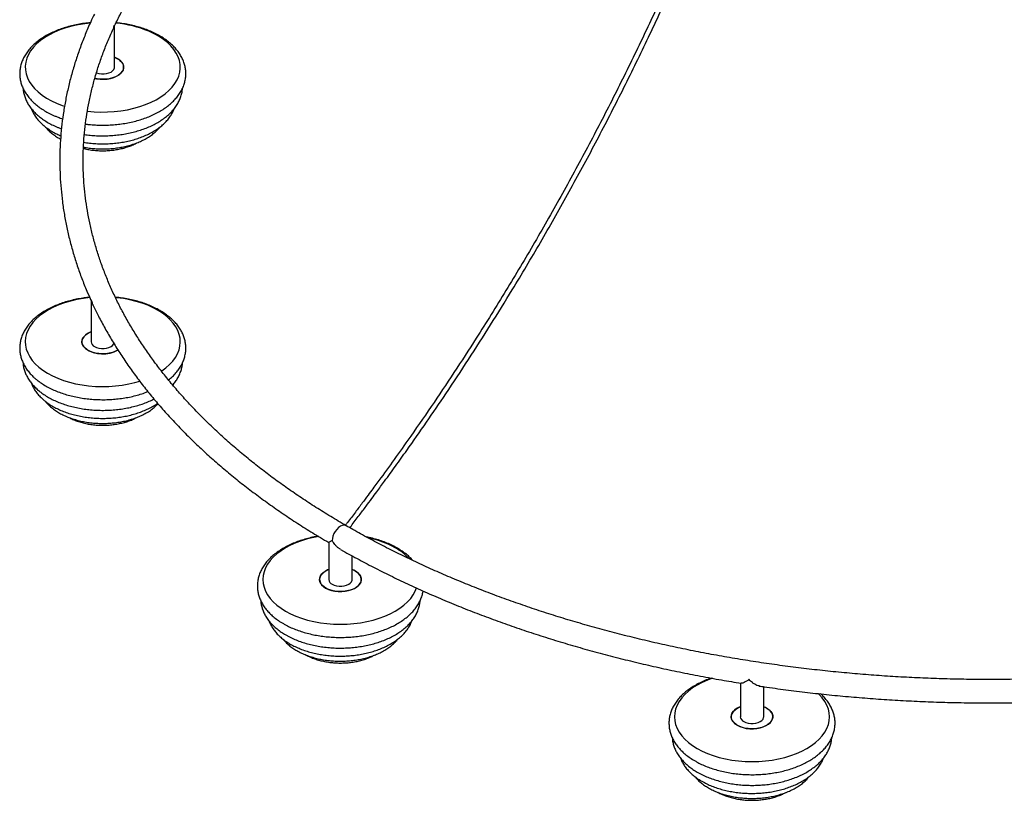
# Paper-space layout '_Isométrica' of a CAD drawing. Header units: millimetres. Extents: x -1454 to -292, y -678 to 811.
# Tile 1 of 5: x -1454 to -864, y -678 to -210. Entities that reach past the tile are written whole.
import ezdxf

# ---------------------------------------------------------------- set-up
doc = ezdxf.new("R2010")
doc.units = ezdxf.units.MM

psp = doc.layouts.new('_Isométrica')

# ---------------------------------------------------------------- linework, layer by layer
at = {"color": 7, "linetype": 'Continuous', "lineweight": 25}
for p, q in [((-1397.02, -238.8), (-1397.02, -214.15)), ((-1411.02, -378.48), (-1411.02, -403.15)), ((-1361.84, -429.36), (-1361.19, -427.83)), ((-1268.67, -523.36), (-1268.67, -545.48)), ((-1254.67, -545.48), (-1254.67, -531.29)), ((-1022.11, -607.5), (-1022.11, -627.66)), ((-1008.11, -627.66), (-1008.11, -609.66))]:
    psp.add_line(p, q, dxfattribs=at)
at = {"color": 7, "linetype": 'Continuous', "lineweight": 25, "flags": 128}
for points in [[(-1411.62, -212.34), (-1414.87, -212.72), (-1418.77, -213.37), (-1422.55, -214.21), (-1426.19, -215.23), (-1429.67, -216.44), (-1432.94, -217.81), (-1436, -219.35), (-1438.82, -221.03), (-1441.37, -222.85), (-1443.63, -224.79), (-1445.59, -226.83), (-1447.24, -228.97), (-1448.56, -231.18), (-1449.54, -233.45), (-1450.17, -235.76), (-1450.46, -238.1), (-1450.39, -240.44), (-1449.96, -242.76), (-1449.19, -245.06), (-1448.07, -247.31), (-1446.62, -249.49), (-1444.84, -251.59), (-1442.75, -253.6), (-1440.37, -255.49), (-1437.71, -257.26), (-1434.8, -258.88), (-1431.65, -260.35), (-1428.29, -261.66), (-1426.96, -262.11)], [(-1413.26, -265.07), (-1409.28, -265.44), (-1405.23, -265.6), (-1401.18, -265.56), (-1397.15, -265.31), (-1393.18, -264.87), (-1389.28, -264.22), (-1385.5, -263.38), (-1381.86, -262.36), (-1378.38, -261.15), (-1375.1, -259.78), (-1372.05, -258.24), (-1369.23, -256.56), (-1366.68, -254.74), (-1364.42, -252.8), (-1362.45, -250.76), (-1360.8, -248.62), (-1359.49, -246.41), (-1358.51, -244.14), (-1357.87, -241.83), (-1357.59, -239.49), (-1357.66, -237.16), (-1358.09, -234.83), (-1358.86, -232.53), (-1359.98, -230.28), (-1361.43, -228.1), (-1363.21, -226), (-1365.29, -223.99), (-1367.68, -222.1), (-1370.33, -220.34), (-1373.25, -218.71), (-1376.4, -217.24)], [(-1408.81, -245.46), (-1407.69, -245.69), (-1405.61, -245.95), (-1403.49, -246.01), (-1401.39, -245.85), (-1399.36, -245.49), (-1397.47, -244.94), (-1395.77, -244.21), (-1394.3, -243.33), (-1393.11, -242.32), (-1392.24, -241.2), (-1391.7, -240.02), (-1391.52, -238.8), (-1391.7, -237.58), (-1392.24, -236.39), (-1393.11, -235.28), (-1394.3, -234.26), (-1395.76, -233.38), (-1397.02, -232.82)], [(-1395.18, -233.69), (-1393.82, -234.63), (-1392.75, -235.68), (-1392, -236.83), (-1391.59, -238.03), (-1391.55, -239.25), (-1391.86, -240.47), (-1392.53, -241.63), (-1393.52, -242.71), (-1394.82, -243.68), (-1396.38, -244.5), (-1398.16, -245.17), (-1400.11, -245.65), (-1402.17, -245.93), (-1404.29, -246.01), (-1406.4, -245.88), (-1408.44, -245.55), (-1408.8, -245.46)], [(-1397.02, -232.82), (-1396.81, -232.9), (-1395.18, -233.69)], [(-1407.88, -242.17), (-1407.75, -242.22), (-1406.34, -242.61), (-1404.81, -242.81), (-1403.24, -242.81), (-1401.71, -242.61), (-1400.3, -242.22), (-1399.07, -241.65), (-1398.1, -240.95), (-1397.42, -240.13), (-1397.07, -239.25), (-1397.02, -238.8)], [(-1411.8, -376.71), (-1415.66, -377.19), (-1419.54, -377.87), (-1423.29, -378.75), (-1426.9, -379.81), (-1430.34, -381.05), (-1433.57, -382.46), (-1436.59, -384.03), (-1439.35, -385.74), (-1441.84, -387.58), (-1444.05, -389.54), (-1445.95, -391.61), (-1447.53, -393.76), (-1448.79, -395.99), (-1449.7, -398.27), (-1450.26, -400.58), (-1450.47, -402.92), (-1450.33, -405.26), (-1449.83, -407.58), (-1448.99, -409.87), (-1447.81, -412.1), (-1446.29, -414.27), (-1444.45, -416.36), (-1442.3, -418.34), (-1439.86, -420.21), (-1437.15, -421.95), (-1434.18, -423.54), (-1430.99, -424.98), (-1427.59, -426.26), (-1424.01, -427.35), (-1420.28, -428.27), (-1416.43, -428.99), (-1412.48, -429.52), (-1408.47, -429.84), (-1404.42, -429.96), (-1400.37, -429.88), (-1396.35, -429.6), (-1392.39, -429.11), (-1388.51, -428.42), (-1384.76, -427.55), (-1381.88, -426.72)], [(-1365.75, -387.96), (-1368.19, -386.09), (-1370.9, -384.35), (-1373.86, -382.76), (-1377.06, -381.32), (-1380.46, -380.04), (-1384.03, -378.95), (-1387.76, -378.03), (-1391.62, -377.31), (-1395.57, -376.78), (-1396.34, -376.71)], [(-1368.83, -420.65), (-1368.7, -420.56), (-1366.2, -418.72), (-1364, -416.76), (-1362.1, -414.69), (-1360.51, -412.54), (-1359.26, -410.31), (-1358.35, -408.03), (-1357.79, -405.72), (-1357.58, -403.38), (-1357.72, -401.04), (-1358.21, -398.72), (-1359.06, -396.43), (-1360.24, -394.2), (-1361.76, -392.03), (-1363.6, -389.94), (-1365.75, -387.96)], [(-1394.84, -408.05), (-1396.38, -408.86), (-1398.16, -409.52), (-1400.11, -410), (-1402.17, -410.29), (-1404.29, -410.36), (-1406.4, -410.23), (-1408.44, -409.9), (-1410.35, -409.37), (-1412.08, -408.67), (-1413.58, -407.8), (-1414.8, -406.8), (-1415.72, -405.7), (-1416.3, -404.52), (-1416.52, -403.3), (-1416.39, -402.08), (-1415.9, -400.89), (-1415.06, -399.77), (-1413.91, -398.74), (-1412.48, -397.84), (-1411.02, -397.17)], [(-1411.02, -397.17), (-1411.54, -397.38), (-1413.12, -398.2), (-1414.44, -399.16), (-1415.45, -400.23), (-1416.14, -401.39), (-1416.49, -402.59), (-1416.47, -403.82), (-1416.09, -405.02), (-1415.37, -406.17), (-1414.32, -407.24)], [(-1408.97, -406.01), (-1407.75, -406.57), (-1406.34, -406.96), (-1404.81, -407.17), (-1403.24, -407.17), (-1401.71, -406.96), (-1400.3, -406.57), (-1399.07, -406.01), (-1398.1, -405.3), (-1397.42, -404.48), (-1397.25, -404.18)], [(-1274.69, -519.74), (-1277.56, -520.29), (-1281.3, -521.18), (-1284.9, -522.26), (-1288.32, -523.52), (-1291.53, -524.94), (-1294.52, -526.52), (-1297.26, -528.25), (-1299.72, -530.1), (-1301.9, -532.08), (-1303.77, -534.15), (-1305.32, -536.31), (-1306.54, -538.54), (-1307.42, -540.83), (-1307.95, -543.15), (-1308.12, -545.48), (-1307.95, -547.82), (-1307.42, -550.14), (-1306.54, -552.42), (-1305.32, -554.66), (-1303.77, -556.82), (-1301.9, -558.89), (-1299.72, -560.86), (-1297.26, -562.72), (-1294.52, -564.45), (-1291.53, -566.03), (-1288.32, -567.45), (-1284.9, -568.71), (-1281.3, -569.79), (-1277.56, -570.68), (-1273.7, -571.39), (-1269.74, -571.89), (-1265.72, -572.2), (-1261.67, -572.3), (-1257.62, -572.2), (-1253.61, -571.89), (-1249.65, -571.39), (-1245.79, -570.68), (-1242.04, -569.79), (-1238.45, -568.71), (-1235.03, -567.45), (-1231.82, -566.03), (-1228.83, -564.45), (-1226.09, -562.72), (-1223.62, -560.86), (-1221.45, -558.89), (-1219.58, -556.82), (-1218.03, -554.66), (-1216.81, -552.42), (-1216.05, -550.53)], [(-1252.83, -540.38), (-1251.47, -541.32), (-1250.39, -542.37), (-1249.65, -543.52), (-1249.24, -544.72), (-1249.2, -545.94), (-1249.51, -547.15), (-1250.18, -548.32), (-1251.17, -549.4), (-1252.47, -550.37), (-1254.03, -551.19), (-1255.81, -551.86), (-1257.76, -552.34), (-1259.82, -552.62), (-1261.94, -552.7), (-1264.05, -552.57), (-1266.09, -552.24), (-1268, -551.71), (-1269.73, -551), (-1271.23, -550.14), (-1272.45, -549.14), (-1273.37, -548.03), (-1273.95, -546.86), (-1274.17, -545.64), (-1274.04, -544.42), (-1273.54, -543.23), (-1272.71, -542.1), (-1271.56, -541.07), (-1270.13, -540.17), (-1268.67, -539.51)], [(-1268.67, -539.51), (-1269.32, -539.78), (-1270.88, -540.6), (-1272.18, -541.57), (-1273.17, -542.65), (-1273.83, -543.82), (-1274.15, -545.03), (-1274.1, -546.25), (-1273.7, -547.45), (-1272.95, -548.6), (-1271.88, -549.65), (-1270.51, -550.59)], [(-1270.51, -550.59), (-1268.89, -551.38), (-1267.06, -552), (-1265.08, -552.43), (-1263, -552.66), (-1260.88, -552.69), (-1258.78, -552.51), (-1256.77, -552.12), (-1254.89, -551.55), (-1253.22, -550.8), (-1251.78, -549.9), (-1250.63, -548.87), (-1249.8, -547.74), (-1249.31, -546.55), (-1249.18, -545.33), (-1249.4, -544.11), (-1249.98, -542.94), (-1250.89, -541.83), (-1252.12, -540.83), (-1253.62, -539.97), (-1254.67, -539.51)], [(-1254.67, -539.51), (-1254.46, -539.59), (-1252.83, -540.38)], [(-1266.62, -548.34), (-1265.4, -548.91), (-1263.99, -549.3), (-1262.46, -549.5), (-1260.89, -549.5), (-1259.36, -549.3), (-1257.95, -548.91), (-1256.72, -548.34), (-1255.75, -547.63), (-1255.07, -546.82), (-1254.72, -545.94), (-1254.67, -545.48)], [(-1038.73, -604.57), (-1041.76, -605.7), (-1044.97, -607.12), (-1047.96, -608.7), (-1050.7, -610.43), (-1053.16, -612.28), (-1055.34, -614.25), (-1057.21, -616.33), (-1058.76, -618.49), (-1059.98, -620.72), (-1060.86, -623.01), (-1061.39, -625.32), (-1061.56, -627.66), (-1061.39, -630), (-1060.86, -632.32), (-1059.98, -634.6), (-1058.76, -636.83), (-1057.21, -638.99), (-1055.34, -641.07), (-1053.16, -643.04), (-1050.7, -644.9), (-1047.96, -646.62), (-1044.97, -648.2), (-1041.76, -649.63), (-1038.34, -650.88), (-1034.75, -651.96), (-1031, -652.86), (-1027.14, -653.56), (-1023.18, -654.07), (-1019.16, -654.37), (-1015.11, -654.48), (-1011.07, -654.37), (-1007.05, -654.07), (-1003.09, -653.56), (-999.23, -652.86), (-995.48, -651.96), (-991.89, -650.88), (-988.47, -649.63), (-985.26, -648.2), (-982.27, -646.62), (-979.53, -644.9), (-977.07, -643.04), (-974.89, -641.07), (-973.02, -638.99), (-971.47, -636.83), (-970.25, -634.6), (-969.37, -632.32), (-968.84, -630), (-968.67, -627.66), (-968.84, -625.32), (-969.37, -623.01), (-970.25, -620.72), (-971.47, -618.49), (-973.02, -616.33), (-974.89, -614.25), (-975.41, -613.75)], [(-1006.28, -622.56), (-1004.91, -623.5), (-1003.84, -624.55), (-1003.09, -625.7), (-1002.69, -626.9), (-1002.64, -628.12), (-1002.95, -629.33), (-1003.62, -630.49), (-1004.61, -631.58), (-1005.91, -632.54), (-1007.47, -633.37), (-1009.25, -634.04), (-1011.2, -634.52), (-1013.26, -634.8), (-1015.38, -634.88), (-1017.49, -634.75), (-1019.53, -634.41), (-1021.44, -633.89), (-1023.17, -633.18), (-1024.67, -632.31), (-1025.9, -631.31), (-1026.81, -630.21), (-1027.39, -629.03), (-1027.61, -627.82), (-1027.48, -626.59), (-1026.99, -625.4), (-1026.15, -624.28), (-1025, -623.25), (-1023.57, -622.35), (-1022.11, -621.68)], [(-1022.11, -621.68), (-1022.76, -621.95), (-1024.32, -622.78), (-1025.62, -623.75), (-1026.61, -624.83), (-1027.28, -625.99), (-1027.59, -627.2), (-1027.54, -628.43), (-1027.14, -629.63), (-1026.39, -630.77), (-1025.32, -631.83), (-1023.95, -632.76)], [(-1023.95, -632.76), (-1022.33, -633.55), (-1020.5, -634.17), (-1018.52, -634.61), (-1016.44, -634.84), (-1014.32, -634.86), (-1012.22, -634.68), (-1010.21, -634.3), (-1008.34, -633.73), (-1006.66, -632.98), (-1005.23, -632.08), (-1004.08, -631.05), (-1003.24, -629.92), (-1002.75, -628.73), (-1002.62, -627.51), (-1002.84, -626.29), (-1003.42, -625.11), (-1004.33, -624.01), (-1005.56, -623.01), (-1007.06, -622.15), (-1008.11, -621.68)], [(-1008.11, -621.68), (-1007.9, -621.77), (-1006.28, -622.56)], [(-1020.06, -630.52), (-1018.84, -631.08), (-1017.43, -631.48), (-1015.9, -631.68), (-1014.33, -631.68), (-1012.8, -631.48), (-1011.39, -631.08), (-1010.17, -630.52), (-1009.19, -629.81), (-1008.51, -629), (-1008.16, -628.11), (-1008.11, -627.66)]]:
    psp.add_lwpolyline(points, dxfattribs=at)
at = {"color": 8, "linetype": 'Continuous', "lineweight": 25, "flags": 128}
psp.add_lwpolyline([(-1258.17, -513.29), (-1258.59, -513.11), (-1259.53, -512.97), (-1260.57, -513.15), (-1261.67, -513.64), (-1262.77, -514.42), (-1263.82, -515.45), (-1264.76, -516.67), (-1265.54, -518.03), (-1266.13, -519.45), (-1266.5, -520.87), (-1266.62, -522.21)], dxfattribs=at)
at = {"color": 7, "linetype": 'Continuous', "lineweight": 25}
for centre, radius, start, end in [((-1402.39, -280.17), 68.08, 67.559, 84.72197), ((-1407.6, -402.85), 3.44, 184.91931, 246.40083), ((-1403.94, -392.07), 18.39, 235.60207, 299.6292), ((-1257.04, -577.12), 57.93, 60.85747, 78.1863), ((-1245.45, -556.26), 34.06, 43.43637, 60.79162), ((-1265.25, -545.19), 3.44, 184.91931, 246.40083), ((-1018.69, -627.37), 3.44, 184.91931, 246.40083)]:
    psp.add_arc(centre, radius, start, end, dxfattribs=at)
for points, knots in [([(-878.6, 528.15), (-878.63, 527.98), (-878.82, 526.48), (-879.5, 521.22), (-880.67, 512.36), (-881.98, 502.58), (-883.11, 494.29), (-884.04, 487.52), (-885, 480.69), (-885.98, 473.73), (-886.97, 466.76), (-888.26, 457.84), (-889.95, 446.38), (-892.1, 432.07), (-894.42, 417.13), (-896.78, 402.25), (-900.75, 377.96), (-906.6, 343.98), (-914.77, 300.13), (-922.97, 259.52), (-931.07, 222.2), (-938.9, 188.23), (-947.25, 154.16), (-956.16, 119.98), (-965.64, 85.71), (-975.72, 51.37), (-986.06, 18.22), (-996.58, -13.7), (-1007.24, -44.38), (-1018.46, -75.05), (-1030.25, -105.69), (-1042.57, -136.08), (-1055.39, -166.2), (-1068.73, -196.02), (-1082.66, -225.68), (-1097.28, -255.35), (-1112.59, -284.96), (-1128.6, -314.49), (-1145.22, -343.7), (-1162.42, -372.57), (-1178.61, -398.51), (-1193.62, -421.63), (-1207.28, -442), (-1219.65, -459.84), (-1230.52, -475.1), (-1237.53, -484.74), (-1242.37, -491.32), (-1245.29, -495.26), (-1248.79, -499.94), (-1252.9, -505.41), (-1256.27, -509.86), (-1258.27, -512.46), (-1258.68, -513)], [0, 0, 0, 0, 0.000507, 0.004398, 0.015357, 0.026381, 0.032943, 0.039505, 0.046093, 0.05284, 0.059762, 0.066338, 0.078771, 0.093026, 0.107815, 0.121986, 0.136045, 0.177887, 0.219728, 0.261569, 0.29359, 0.32561, 0.35763, 0.389649, 0.421668, 0.453686, 0.485704, 0.514229, 0.542753, 0.571277, 0.5998, 0.628323, 0.656336, 0.684349, 0.712361, 0.740373, 0.768894, 0.797415, 0.825935, 0.854455, 0.882974, 0.903889, 0.924803, 0.945718, 0.959519, 0.97294, 0.976411, 0.980568, 0.985591, 0.991486, 0.99826, 1, 1, 1, 1]), ([(-1256.06, -514.5), (-1255.75, -514.1), (-1253.85, -511.64), (-1250.61, -507.35), (-1246.51, -501.9), (-1243.02, -497.23), (-1240.11, -493.3), (-1237.57, -489.85), (-1233.78, -484.69), (-1228.56, -477.49), (-1220.17, -465.76), (-1210.1, -451.37), (-1197.76, -433.25), (-1184.92, -413.83), (-1171.66, -393.08), (-1157.23, -369.74), (-1141.77, -343.73), (-1125.45, -314.98), (-1109.72, -285.94), (-1094.48, -256.46), (-1079.76, -226.58), (-1065.57, -196.32), (-1052, -165.92), (-1039.03, -135.38), (-1026.74, -104.95), (-1015.1, -74.63), (-1004.09, -44.46), (-993.62, -14.29), (-983.21, 17.29), (-972.93, 50.25), (-962.84, 84.57), (-953.36, 118.81), (-944.46, 152.97), (-935.24, 190.54), (-925.89, 231.47), (-916.55, 275.7), (-908.44, 317.37), (-901.36, 356.53), (-896.76, 383.72), (-893.89, 401.4), (-892.57, 409.66), (-891.24, 418.05), (-889.92, 426.58), (-888.61, 435.1), (-887.38, 443.27), (-886.25, 450.92), (-885.14, 458.5), (-883.99, 466.42), (-882.8, 474.74), (-881.63, 483.09), (-880.49, 491.28), (-879.38, 499.41), (-878.09, 508.99), (-876.83, 518.52), (-875.95, 525.33), (-875.6, 527.98)], [0, 0, 0, 0, 0.001317, 0.008036, 0.013894, 0.018899, 0.023055, 0.026508, 0.029921, 0.039535, 0.049371, 0.066943, 0.084515, 0.105434, 0.126354, 0.147273, 0.17529, 0.203306, 0.231323, 0.259341, 0.287868, 0.316396, 0.344923, 0.373452, 0.40198, 0.43, 0.458019, 0.486039, 0.51406, 0.546013, 0.577966, 0.60992, 0.641874, 0.673828, 0.715673, 0.757517, 0.799362, 0.834512, 0.869662, 0.877553, 0.885446, 0.893493, 0.901795, 0.910089, 0.91814, 0.925424, 0.932275, 0.940101, 0.948403, 0.956449, 0.96434, 0.97223, 0.98012, 0.992255, 1, 1, 1, 1]), ([(-1397.05, -214.3), (-1396.95, -214.09), (-1395.77, -211.48), (-1393.22, -206.51), (-1389.37, -199.39), (-1385.19, -192.33), (-1380.72, -185.32), (-1375.95, -178.38), (-1370.9, -171.51), (-1365.56, -164.71), (-1359.94, -157.98), (-1354.03, -151.33), (-1347.85, -144.76), (-1341.39, -138.27), (-1334.66, -131.88), (-1327.66, -125.57), (-1320.4, -119.37), (-1312.88, -113.26), (-1305.11, -107.26), (-1297.08, -101.36), (-1288.81, -95.57), (-1280.3, -89.9), (-1271.53, -84.35), (-1265.28, -80.52), (-1261.89, -78.57), (-1261.57, -78.39)], [0, 0, 0, 0, 0.004047, 0.051504, 0.098917, 0.146289, 0.193623, 0.240921, 0.288187, 0.335423, 0.382633, 0.429819, 0.476986, 0.524135, 0.571269, 0.618391, 0.665504, 0.712608, 0.759707, 0.806801, 0.853893, 0.900982, 0.948071, 0.99516, 1, 1, 1, 1]), ([(-1411.47, -212.14), (-1412.7, -212.27), (-1415.24, -212.53), (-1419, -213.16), (-1422.75, -213.97), (-1426.38, -214.97), (-1429.87, -216.14), (-1433.21, -217.49), (-1436.37, -219.01), (-1439.34, -220.69), (-1442.09, -222.53), (-1444.59, -224.52), (-1446.83, -226.64), (-1448.79, -228.89), (-1450.44, -231.25), (-1451.77, -233.68), (-1452.77, -236.17), (-1453.44, -238.7), (-1453.78, -241.23), (-1453.8, -243.76), (-1453.5, -246.26), (-1452.89, -248.73), (-1451.97, -251.14), (-1450.76, -253.49), (-1449.24, -255.78), (-1447.43, -257.98), (-1445.34, -260.09), (-1442.97, -262.08), (-1440.34, -263.95), (-1437.47, -265.67), (-1434.87, -267.01), (-1433.19, -267.75), (-1432.6, -268)], [0, 0, 0, 0, 0.032699, 0.067241, 0.101832, 0.136485, 0.171212, 0.206022, 0.240919, 0.275898, 0.310937, 0.345977, 0.380926, 0.415663, 0.450048, 0.483947, 0.517277, 0.550035, 0.582303, 0.61424, 0.646046, 0.677868, 0.709908, 0.742333, 0.77525, 0.808691, 0.842616, 0.876929, 0.911512, 0.946249, 0.981049, 1, 1, 1, 1]), ([(-1409.02, -206.94), (-1409.77, -208.5), (-1411.73, -212.55), (-1414.53, -219.14), (-1417.48, -226.72), (-1420.11, -234.33), (-1422.42, -241.98), (-1424.43, -249.66), (-1426.11, -257.36), (-1427.48, -265.08), (-1428.54, -272.81), (-1429.28, -280.56), (-1429.71, -288.31), (-1429.81, -296.07), (-1429.61, -303.82), (-1429.08, -311.57), (-1428.24, -319.3), (-1427.09, -327.03), (-1425.62, -334.73), (-1423.84, -342.41), (-1421.74, -350.07), (-1419.34, -357.7), (-1416.61, -365.28), (-1413.84, -372.26), (-1411.84, -376.68), (-1410.97, -378.61)], [0, 0, 0, 0, 0.027992, 0.072831, 0.117632, 0.162396, 0.207123, 0.251814, 0.296472, 0.3411, 0.385702, 0.430283, 0.474847, 0.5194, 0.563949, 0.608498, 0.653052, 0.697617, 0.742199, 0.786803, 0.831433, 0.876093, 0.920786, 0.965514, 1, 1, 1, 1]), ([(-1414.38, -272.79), (-1413.72, -272.88), (-1411.78, -273.14), (-1408.48, -273.38), (-1404.53, -273.5), (-1400.56, -273.43), (-1396.62, -273.17), (-1392.73, -272.72), (-1388.9, -272.08), (-1385.16, -271.26), (-1381.54, -270.26), (-1378.05, -269.08), (-1374.71, -267.73), (-1371.56, -266.2), (-1368.6, -264.52), (-1365.86, -262.67), (-1363.36, -260.68), (-1361.13, -258.55), (-1359.19, -256.29), (-1357.55, -253.94), (-1356.23, -251.5), (-1355.24, -249), (-1354.59, -246.48), (-1354.26, -243.94), (-1354.25, -241.41), (-1354.57, -238.91), (-1355.19, -236.45), (-1356.12, -234.04), (-1357.34, -231.69), (-1358.87, -229.41), (-1360.69, -227.21), (-1362.79, -225.11), (-1365.17, -223.12), (-1367.81, -221.25), (-1370.69, -219.54), (-1373.77, -217.97), (-1377.05, -216.57), (-1380.5, -215.34), (-1384.09, -214.29), (-1387.79, -213.41), (-1391.6, -212.73), (-1394.36, -212.33), (-1395.85, -212.22), (-1396.03, -212.2)], [0, 0, 0, 0, 0.012965, 0.038502, 0.064026, 0.089548, 0.115076, 0.14062, 0.166189, 0.191794, 0.217446, 0.243152, 0.268921, 0.294754, 0.320647, 0.346583, 0.372518, 0.398383, 0.424087, 0.449526, 0.474603, 0.499257, 0.523488, 0.547362, 0.570994, 0.594536, 0.618094, 0.641818, 0.665832, 0.690211, 0.714979, 0.740102, 0.765509, 0.791113, 0.816827, 0.842586, 0.868334, 0.894048, 0.919721, 0.945351, 0.970942, 0.996502, 1, 1, 1, 1]), ([(-1258.17, -513.29), (-1259.78, -512.36), (-1264.44, -509.65), (-1271.99, -505.06), (-1280.73, -499.5), (-1289.23, -493.83), (-1297.49, -488.03), (-1305.5, -482.13), (-1313.26, -476.13), (-1320.76, -470.02), (-1328.01, -463.81), (-1334.98, -457.51), (-1341.7, -451.11), (-1348.14, -444.63), (-1354.3, -438.06), (-1360.19, -431.42), (-1365.79, -424.69), (-1371.12, -417.9), (-1376.15, -411.03), (-1380.89, -404.1), (-1385.35, -397.1), (-1389.5, -390.05), (-1393.36, -382.95), (-1396.92, -375.79), (-1400.18, -368.58), (-1403.14, -361.34), (-1405.79, -354.05), (-1408.13, -346.72), (-1410.17, -339.37), (-1411.89, -331.98), (-1413.3, -324.58), (-1414.4, -317.15), (-1415.19, -309.7), (-1415.66, -302.25), (-1415.82, -294.79), (-1415.66, -287.33), (-1415.18, -279.87), (-1414.39, -272.42), (-1413.28, -264.98), (-1411.86, -257.56), (-1410.13, -250.17), (-1408.08, -242.8), (-1405.73, -235.46), (-1403.05, -228.16), (-1400.56, -221.97), (-1398.84, -218.23), (-1398.22, -216.89)], [0, 0, 0, 0, 0.012122, 0.035178, 0.058233, 0.081288, 0.104343, 0.127398, 0.150453, 0.17351, 0.196569, 0.219631, 0.242696, 0.265766, 0.288843, 0.311926, 0.335018, 0.358119, 0.381232, 0.404358, 0.427499, 0.450656, 0.47383, 0.497023, 0.520237, 0.543472, 0.566729, 0.590008, 0.613309, 0.636631, 0.659973, 0.683332, 0.706707, 0.730095, 0.753491, 0.776892, 0.800293, 0.82369, 0.847079, 0.870456, 0.893818, 0.917163, 0.940488, 0.963793, 0.987077, 1, 1, 1, 1]), ([(-1397.26, -213.71), (-1397.26, -213.72), (-1397.4, -214.46), (-1397.65, -215.54), (-1398.14, -216.54), (-1398.3, -216.85)], [0, 0, 0, 0, 0.005006, 0.6818414, 1, 1, 1, 1]), ([(-1397.05, -214.15), (-1397.07, -214.01), (-1397.1, -213.87), (-1397.26, -213.71), (-1397.26, -213.71)], [0, 0, 0, 0, 0.993512, 1, 1, 1, 1]), ([(-1451.75, -251.47), (-1451.74, -251.69), (-1451.71, -252.73), (-1451.35, -254.57), (-1450.65, -256.98), (-1449.63, -259.32), (-1448.31, -261.61), (-1446.69, -263.82), (-1444.79, -265.94), (-1442.6, -267.96), (-1440.14, -269.85), (-1437.44, -271.61), (-1434.54, -273.21), (-1431.92, -274.42), (-1430, -275.22), (-1429.08, -275.54), (-1428.76, -275.65)], [0, 0, 0, 0, 0.020698, 0.099335, 0.178196, 0.25779, 0.338504, 0.420548, 0.503931, 0.588482, 0.673913, 0.759905, 0.84618, 0.93001, 0.975899, 1, 1, 1, 1]), ([(-1415.04, -279.07), (-1413.9, -279.22), (-1411.49, -279.54), (-1407.75, -279.8), (-1403.87, -279.89), (-1399.99, -279.79), (-1396.13, -279.49), (-1392.33, -279.01), (-1388.59, -278.34), (-1384.96, -277.49), (-1381.44, -276.46), (-1378.06, -275.25), (-1374.84, -273.86), (-1371.81, -272.31), (-1368.98, -270.59), (-1366.38, -268.72), (-1364.04, -266.7), (-1361.97, -264.55), (-1360.19, -262.28), (-1358.73, -259.92), (-1357.59, -257.49), (-1356.8, -255.01), (-1356.38, -253.02), (-1356.33, -251.86), (-1356.31, -251.53)], [0, 0, 0, 0, 0.042563, 0.089673, 0.136761, 0.183849, 0.230952, 0.278088, 0.32528, 0.372548, 0.419912, 0.467389, 0.51499, 0.562717, 0.610553, 0.658453, 0.706297, 0.753933, 0.801165, 0.847788, 0.893637, 0.938651, 0.9829, 1, 1, 1, 1]), ([(-1446.8, -263.59), (-1446.57, -264.19), (-1446.05, -265.56), (-1444.87, -267.61), (-1443.35, -269.75), (-1441.53, -271.8), (-1439.43, -273.74), (-1437.06, -275.56), (-1434.44, -277.24), (-1431.8, -278.68), (-1429.97, -279.49), (-1429.16, -279.85)], [0, 0, 0, 0, 0.08686, 0.198475, 0.312071, 0.427732, 0.545239, 0.664156, 0.783977, 0.904247, 1, 1, 1, 1]), ([(-1415.38, -283.74), (-1414.83, -283.83), (-1413.08, -284.13), (-1410.06, -284.44), (-1406.36, -284.66), (-1402.63, -284.68), (-1398.91, -284.52), (-1395.23, -284.16), (-1391.61, -283.61), (-1388.07, -282.88), (-1384.64, -281.96), (-1381.33, -280.86), (-1378.19, -279.59), (-1375.21, -278.14), (-1372.44, -276.53), (-1369.89, -274.75), (-1367.58, -272.83), (-1365.55, -270.76), (-1363.8, -268.57), (-1362.4, -266.29), (-1361.54, -264.59), (-1361.25, -263.64), (-1361.21, -263.5)], [0, 0, 0, 0, 0.024579, 0.078123, 0.131621, 0.185099, 0.238585, 0.292099, 0.345668, 0.399322, 0.453089, 0.506993, 0.561053, 0.615279, 0.669656, 0.724138, 0.77858, 0.832787, 0.886503, 0.939458, 0.99144, 1, 1, 1, 1]), ([(-1432.6, -268), (-1432.02, -268.25), (-1430.55, -268.86), (-1429, -269.39), (-1428.06, -269.71)], [0, 0, 0, 0, 0.398121, 1, 1, 1, 1]), ([(-1438.26, -274.58), (-1438.02, -274.89), (-1437.27, -275.87), (-1435.71, -277.4), (-1433.59, -279.16), (-1431.44, -280.65), (-1429.93, -281.48), (-1429.3, -281.82)], [0, 0, 0, 0, 0.106942, 0.342613, 0.582323, 0.824887, 1, 1, 1, 1]), ([(-1415.56, -286.58), (-1415.28, -286.64), (-1413.9, -286.94), (-1411.34, -287.28), (-1407.89, -287.6), (-1404.41, -287.72), (-1400.93, -287.64), (-1397.47, -287.38), (-1394.06, -286.92), (-1390.73, -286.27), (-1387.5, -285.44), (-1384.39, -284.42), (-1381.43, -283.22), (-1378.65, -281.85), (-1376.07, -280.3), (-1373.7, -278.59), (-1371.63, -276.71), (-1370.31, -275.37), (-1369.78, -274.62), (-1369.76, -274.58)], [0, 0, 0, 0, 0.0164104, 0.0813957, 0.1462881, 0.211128, 0.2759591, 0.3408212, 0.4057511, 0.4707957, 0.5360004, 0.6014073, 0.6670491, 0.732939, 0.7990536, 0.865298, 0.9314132, 0.9970626, 1, 1, 1, 1]), ([(-1415.61, -287.4), (-1415.25, -287.49), (-1413.93, -287.84), (-1411.52, -288.26), (-1408.42, -288.64), (-1405.28, -288.81), (-1402.13, -288.79), (-1398.99, -288.57), (-1395.9, -288.16), (-1392.89, -287.56), (-1389.97, -286.77), (-1387.19, -285.78), (-1385.08, -284.88), (-1383.96, -284.25), (-1383.65, -284.08)], [0, 0, 0, 0, 0.033942, 0.126839, 0.219522, 0.312069, 0.404572, 0.497125, 0.589801, 0.682702, 0.775929, 0.869573, 0.963696, 1, 1, 1, 1]), ([(-1411.89, -376.55), (-1412.96, -376.66), (-1415.34, -376.9), (-1418.95, -377.51), (-1422.7, -378.32), (-1426.33, -379.31), (-1429.82, -380.48), (-1433.17, -381.83), (-1436.33, -383.34), (-1439.3, -385.02), (-1442.05, -386.85), (-1444.56, -388.84), (-1446.8, -390.97), (-1448.76, -393.21), (-1450.42, -395.57), (-1451.75, -398), (-1452.76, -400.49), (-1453.43, -403.02), (-1453.78, -405.55), (-1453.8, -408.08), (-1453.5, -410.58), (-1452.9, -413.05), (-1451.99, -415.46), (-1450.78, -417.82), (-1449.27, -420.1), (-1447.46, -422.31), (-1445.71, -424.08), (-1444.53, -425.1), (-1444.12, -425.46)], [0, 0, 0, 0, 0.03331, 0.073636, 0.114018, 0.154472, 0.195012, 0.235649, 0.276388, 0.317223, 0.358128, 0.399036, 0.43984, 0.480398, 0.520547, 0.560131, 0.599052, 0.637303, 0.674982, 0.71227, 0.749402, 0.786551, 0.82395, 0.861798, 0.900218, 0.93925, 0.978848, 1, 1, 1, 1]), ([(-1364.65, -426), (-1364.24, -425.68), (-1362.99, -424.71), (-1361.17, -422.93), (-1359.21, -420.68), (-1357.57, -418.32), (-1356.25, -415.89), (-1355.26, -413.39), (-1354.59, -410.87), (-1354.26, -408.33), (-1354.25, -405.8), (-1354.56, -403.3), (-1355.18, -400.84), (-1356.1, -398.43), (-1357.32, -396.08), (-1358.84, -393.79), (-1360.66, -391.59), (-1362.76, -389.49), (-1365.14, -387.5), (-1367.77, -385.63), (-1370.65, -383.91), (-1373.73, -382.35), (-1377.01, -380.94), (-1380.45, -379.71), (-1384.03, -378.65), (-1387.74, -377.77), (-1391.55, -377.09), (-1394.48, -376.67), (-1396.15, -376.55), (-1396.51, -376.52)], [0, 0, 0, 0, 0.019504, 0.0597, 0.099649, 0.139189, 0.178167, 0.216489, 0.254153, 0.291258, 0.327987, 0.364571, 0.401178, 0.438041, 0.475351, 0.513228, 0.551709, 0.590743, 0.630221, 0.670005, 0.709965, 0.749994, 0.790006, 0.829968, 0.869864, 0.909693, 0.949463, 0.989183, 1, 1, 1, 1]), ([(-1410.79, -378.07), (-1410.79, -378.07), (-1410.92, -378.2), (-1411.07, -378.36), (-1411.01, -378.47), (-1411, -378.49)], [0, 0, 0, 0, 0.006577, 0.880421, 1, 1, 1, 1]), ([(-1409.69, -381.35), (-1409.79, -381.16), (-1410.32, -380.14), (-1410.61, -379), (-1410.78, -378.07), (-1410.79, -378.07)], [0, 0, 0, 0, 0.183697, 0.995183, 1, 1, 1, 1]), ([(-1409.7, -381.36), (-1408.67, -383.51), (-1406.45, -388.15), (-1402.66, -395.21), (-1398.41, -402.57), (-1393.86, -409.86), (-1389.01, -417.08), (-1383.86, -424.24), (-1378.43, -431.32), (-1372.7, -438.32), (-1366.69, -445.24), (-1360.39, -452.07), (-1353.82, -458.82), (-1346.97, -465.47), (-1339.85, -472.02), (-1332.47, -478.46), (-1324.82, -484.8), (-1316.92, -491.03), (-1308.76, -497.15), (-1300.36, -503.15), (-1291.72, -509.03), (-1282.83, -514.79), (-1275.13, -519.57), (-1270.33, -522.38), (-1268.64, -523.37)], [0, 0, 0, 0, 0.040097, 0.086598, 0.133136, 0.17971, 0.226318, 0.272958, 0.319628, 0.366324, 0.413045, 0.459788, 0.506549, 0.553327, 0.600118, 0.646922, 0.693734, 0.740555, 0.787382, 0.834212, 0.881046, 0.927882, 0.974719, 1, 1, 1, 1]), ([(-1451.74, -415.83), (-1451.73, -416.11), (-1451.69, -417.2), (-1451.31, -419.1), (-1450.59, -421.5), (-1449.54, -423.84), (-1448.2, -426.12), (-1446.57, -428.33), (-1444.67, -430.41), (-1442.84, -432.08), (-1440.83, -433.68), (-1438.62, -435.23), (-1435.78, -436.91), (-1432.74, -438.43), (-1429.5, -439.79), (-1426.1, -440.97), (-1422.56, -441.98), (-1418.91, -442.81), (-1415.16, -443.45), (-1411.34, -443.9), (-1407.48, -444.17), (-1403.6, -444.24), (-1399.72, -444.13), (-1395.86, -443.82), (-1392.06, -443.32), (-1388.33, -442.64), (-1384.7, -441.78), (-1381.19, -440.73), (-1377.83, -439.5), (-1375.22, -438.4), (-1373.8, -437.65), (-1373.38, -437.42)], [0, 0, 0, 0, 0.011304, 0.045402, 0.079614, 0.114157, 0.149195, 0.184813, 0.221009, 0.256031, 0.276219, 0.313514, 0.350885, 0.388321, 0.425738, 0.463102, 0.500402, 0.537637, 0.574814, 0.611946, 0.649047, 0.686131, 0.723216, 0.760313, 0.797439, 0.834609, 0.87184, 0.909148, 0.946545, 0.984041, 1, 1, 1, 1]), ([(-1362.14, -429), (-1362.05, -428.91), (-1361.28, -428.1), (-1360.09, -426.46), (-1358.63, -424.11), (-1357.52, -421.67), (-1356.76, -419.19), (-1356.36, -417.26), (-1356.32, -416.15), (-1356.31, -415.89)], [0, 0, 0, 0, 0.025316, 0.214825, 0.401826, 0.585691, 0.766207, 0.943688, 1, 1, 1, 1]), ([(-1446.85, -427.87), (-1446.83, -427.92), (-1446.58, -428.75), (-1445.82, -430.29), (-1444.54, -432.49), (-1442.93, -434.61), (-1441.19, -436.48), (-1439.54, -437.97), (-1437.74, -439.4), (-1435.6, -440.89), (-1432.84, -442.49), (-1429.89, -443.93), (-1426.75, -445.21), (-1423.45, -446.31), (-1420.02, -447.22), (-1416.48, -447.96), (-1412.85, -448.51), (-1409.17, -448.87), (-1405.45, -449.04), (-1401.73, -449.02), (-1398.02, -448.8), (-1394.35, -448.4), (-1390.74, -447.81), (-1387.23, -447.03), (-1383.82, -446.07), (-1380.56, -444.93), (-1377.45, -443.61), (-1374.53, -442.11), (-1372.45, -440.9), (-1371.41, -440.13), (-1371.2, -439.98)], [0, 0, 0, 0, 0.002292, 0.038539, 0.075345, 0.112819, 0.150962, 0.181007, 0.202385, 0.241744, 0.281196, 0.320725, 0.360228, 0.399668, 0.43903, 0.478318, 0.517543, 0.556719, 0.595865, 0.635002, 0.674149, 0.713321, 0.752538, 0.791823, 0.831194, 0.87067, 0.910263, 0.949976, 0.989795, 1, 1, 1, 1]), ([(-1444.12, -425.46), (-1443.68, -425.82), (-1442.43, -426.84), (-1440.17, -428.41), (-1437.29, -430.13), (-1434.2, -431.69), (-1430.91, -433.09), (-1427.47, -434.32), (-1423.87, -435.37), (-1420.16, -436.24), (-1416.36, -436.92), (-1412.47, -437.42), (-1408.54, -437.73), (-1404.58, -437.86), (-1400.62, -437.79), (-1396.68, -437.53), (-1392.78, -437.08), (-1388.95, -436.45), (-1385.21, -435.63), (-1381.59, -434.62), (-1378.85, -433.73), (-1377.38, -433.13), (-1377.01, -432.97)], [0, 0, 0, 0, 0.0286823, 0.0817456, 0.1349105, 0.1881639, 0.2413919, 0.2945508, 0.3476228, 0.4006065, 0.4535108, 0.5063508, 0.5591446, 0.6119123, 0.6646747, 0.7174508, 0.7702577, 0.8231173, 0.8760514, 0.9290805, 0.9822235, 1, 1, 1, 1]), ([(-1438.29, -438.95), (-1437.76, -439.58), (-1436.7, -440.82), (-1435.07, -442.3), (-1433.27, -443.74), (-1431.23, -445.13), (-1428.61, -446.61), (-1425.8, -447.93), (-1422.8, -449.08), (-1419.66, -450.04), (-1416.4, -450.82), (-1413.04, -451.42), (-1409.61, -451.83), (-1406.14, -452.04), (-1402.66, -452.06), (-1399.18, -451.89), (-1395.75, -451.52), (-1392.37, -450.97), (-1389.09, -450.23), (-1385.91, -449.3), (-1382.88, -448.19), (-1380.01, -446.9), (-1377.32, -445.44), (-1374.86, -443.81), (-1372.69, -442.1), (-1371.49, -440.86), (-1370.93, -440.29)], [0, 0, 0, 0, 0.0397146, 0.0786447, 0.1020934, 0.1449839, 0.1880036, 0.2311237, 0.2742053, 0.317201, 0.3600974, 0.4029019, 0.4456334, 0.4883168, 0.53098, 0.5736524, 0.6163554, 0.6591186, 0.7019725, 0.7449462, 0.7880649, 0.8313447, 0.874784, 0.9183489, 0.9619231, 1, 1, 1, 1]), ([(-1424.43, -448.41), (-1424.05, -448.63), (-1422.86, -449.29), (-1420.67, -450.21), (-1417.89, -451.18), (-1414.97, -451.96), (-1411.94, -452.55), (-1408.85, -452.95), (-1405.71, -453.15), (-1402.56, -453.16), (-1399.42, -452.97), (-1396.32, -452.59), (-1393.29, -452.01), (-1390.36, -451.25), (-1387.57, -450.28), (-1385.32, -449.35), (-1384.09, -448.67), (-1383.67, -448.44)], [0, 0, 0, 0, 0.0342092, 0.1060231, 0.1777422, 0.2492697, 0.3205923, 0.3917439, 0.4627821, 0.5337763, 0.6048015, 0.6759106, 0.7471818, 0.818693, 0.8905153, 0.9627012, 1, 1, 1, 1]), ([(-735.41, -595.21), (-739.27, -595.77), (-747.37, -596.96), (-759.78, -598.56), (-772.62, -600.04), (-785.52, -601.33), (-798.48, -602.45), (-811.48, -603.39), (-824.51, -604.15), (-837.57, -604.73), (-850.65, -605.12), (-863.75, -605.34), (-876.85, -605.37), (-889.95, -605.23), (-903.04, -604.9), (-916.11, -604.39), (-929.15, -603.7), (-942.17, -602.83), (-955.14, -601.77), (-968.06, -600.54), (-980.93, -599.13), (-993.73, -597.55), (-1006.47, -595.78), (-1019.12, -593.85), (-1031.69, -591.73), (-1044.17, -589.45), (-1056.55, -586.99), (-1068.81, -584.36), (-1080.97, -581.56), (-1093, -578.6), (-1104.9, -575.47), (-1116.67, -572.17), (-1128.29, -568.72), (-1139.77, -565.11), (-1151.09, -561.34), (-1162.24, -557.41), (-1173.23, -553.34), (-1184.04, -549.11), (-1194.67, -544.74), (-1205.11, -540.22), (-1215.35, -535.56), (-1225.4, -530.76), (-1235.24, -525.83), (-1244.86, -520.76), (-1252.48, -516.56), (-1256.86, -514.04), (-1258.17, -513.29)], [0, 0, 0, 0, 0.0210693, 0.0441516, 0.0672349, 0.0903189, 0.1134036, 0.136489, 0.1595748, 0.1826611, 0.2057477, 0.2288345, 0.2519214, 0.2750083, 0.2980952, 0.3211818, 0.3442681, 0.367354, 0.3904394, 0.4135242, 0.4366082, 0.4596915, 0.4827739, 0.5058553, 0.5289356, 0.5520147, 0.5750925, 0.598169, 0.621244, 0.6443174, 0.6673892, 0.6904594, 0.7135277, 0.7365942, 0.7596588, 0.7827215, 0.8057821, 0.8288408, 0.8518974, 0.874952, 0.8980046, 0.9210553, 0.9441042, 0.9671513, 0.9901968, 1, 1, 1, 1]), ([(-1274.97, -519.6), (-1275.79, -519.74), (-1277.9, -520.09), (-1281.17, -520.86), (-1284.78, -521.89), (-1288.24, -523.1), (-1291.55, -524.49), (-1294.67, -526.04), (-1297.59, -527.75), (-1300.29, -529.62), (-1302.74, -531.64), (-1304.92, -533.8), (-1306.81, -536.07), (-1308.4, -538.44), (-1309.66, -540.89), (-1310.59, -543.4), (-1311.19, -545.92), (-1311.46, -548.46), (-1311.41, -550.98), (-1311.04, -553.48), (-1310.37, -555.93), (-1309.39, -558.33), (-1308.11, -560.67), (-1306.53, -562.94), (-1304.66, -565.13), (-1302.51, -567.21), (-1300.08, -569.18), (-1297.82, -570.74), (-1296.34, -571.62), (-1295.82, -571.92)], [0, 0, 0, 0, 0.025292, 0.064368, 0.103518, 0.142753, 0.182085, 0.221514, 0.261032, 0.300611, 0.340169, 0.379598, 0.418756, 0.457482, 0.495633, 0.533133, 0.569997, 0.606341, 0.642356, 0.678261, 0.714231, 0.750492, 0.787219, 0.824517, 0.862404, 0.900818, 0.939643, 0.978743, 1, 1, 1, 1]), ([(-1266.62, -522.21), (-1266.63, -522.21), (-1267, -522.43), (-1267.67, -522.81), (-1268.48, -523.27), (-1268.58, -523.32), (-1268.63, -523.35)], [0, 0, 0, 0, 0.002281, 0.305346, 0.617277, 1, 1, 1, 1]), ([(-1261.61, -527.37), (-1261.84, -527.27), (-1262.59, -526.93), (-1263.72, -525.92), (-1265.23, -524.36), (-1266.14, -523.04), (-1266.62, -522.22), (-1266.62, -522.21)], [0, 0, 0, 0, 0.107795, 0.358305, 0.615901, 0.997733, 1, 1, 1, 1]), ([(-1218.2, -534.16), (-1218.4, -533.93), (-1219.22, -532.96), (-1220.94, -531.37), (-1223.36, -529.4), (-1226.05, -527.57), (-1228.97, -525.88), (-1232.1, -524.35), (-1235.42, -522.98), (-1238.9, -521.79), (-1242.49, -520.77), (-1244.97, -520.24), (-1246.2, -519.98)], [0, 0, 0, 0, 0.032694, 0.138594, 0.245613, 0.353376, 0.461541, 0.569833, 0.678051, 0.786119, 0.894008, 1, 1, 1, 1]), ([(-1261.64, -527.43), (-1261.15, -527.71), (-1257.5, -529.8), (-1250.54, -533.6), (-1240.68, -538.77), (-1230.59, -543.8), (-1220.31, -548.69), (-1209.83, -553.44), (-1199.16, -558.04), (-1188.3, -562.48), (-1177.27, -566.78), (-1166.06, -570.92), (-1154.69, -574.9), (-1143.16, -578.72), (-1131.48, -582.39), (-1119.66, -585.88), (-1107.69, -589.22), (-1095.59, -592.38), (-1083.37, -595.38), (-1071.02, -598.21), (-1058.57, -600.87), (-1046.01, -603.34), (-1033.69, -605.6), (-1025.51, -606.95), (-1021.6, -607.59)], [0, 0, 0, 0, 0.007361, 0.054839, 0.1023149, 0.1497885, 0.1972592, 0.2447269, 0.2921912, 0.3396521, 0.3871095, 0.4345632, 0.4820133, 0.5294597, 0.5769026, 0.6243419, 0.6717779, 0.7192105, 0.7666399, 0.8140664, 0.8614899, 0.9089107, 0.9563289, 1, 1, 1, 1]), ([(-1295.82, -571.92), (-1295.29, -572.22), (-1293.78, -573.07), (-1291.12, -574.35), (-1287.8, -575.72), (-1284.32, -576.9), (-1280.7, -577.91), (-1276.96, -578.74), (-1273.13, -579.39), (-1269.24, -579.84), (-1265.3, -580.11), (-1261.34, -580.19), (-1257.38, -580.08), (-1253.44, -579.78), (-1249.56, -579.29), (-1245.75, -578.62), (-1242.03, -577.76), (-1238.43, -576.72), (-1234.98, -575.5), (-1231.68, -574.11), (-1228.56, -572.55), (-1225.65, -570.83), (-1222.96, -568.95), (-1220.52, -566.93), (-1218.35, -564.77), (-1216.47, -562.49), (-1214.9, -560.11), (-1213.64, -557.66), (-1212.75, -555.16), (-1212.26, -553.38), (-1212.17, -552.43), (-1212.16, -552.34)], [0, 0, 0, 0, 0.01948, 0.055979, 0.092433, 0.128836, 0.165178, 0.20146, 0.23769, 0.273879, 0.310039, 0.346184, 0.382329, 0.418486, 0.454667, 0.490888, 0.527162, 0.563506, 0.599929, 0.636442, 0.673045, 0.70973, 0.74647, 0.783187, 0.81978, 0.856116, 0.892044, 0.927436, 0.962221, 0.996419, 1, 1, 1, 1]), ([(-1309.38, -558.22), (-1309.36, -558.63), (-1309.3, -559.85), (-1308.85, -561.87), (-1308.07, -564.26), (-1306.97, -566.59), (-1305.58, -568.86), (-1303.89, -571.05), (-1301.91, -573.14), (-1299.66, -575.13), (-1297.17, -576.98), (-1294.87, -578.42), (-1292.43, -579.76), (-1289.82, -581.02), (-1286.55, -582.35), (-1283.13, -583.5), (-1279.56, -584.48), (-1275.89, -585.27), (-1272.13, -585.88), (-1268.3, -586.3), (-1264.43, -586.53), (-1260.55, -586.57), (-1256.67, -586.42), (-1252.83, -586.08), (-1249.04, -585.55), (-1245.32, -584.84), (-1241.71, -583.94), (-1238.23, -582.86), (-1234.89, -581.6), (-1231.72, -580.18), (-1228.73, -578.58), (-1225.96, -576.83), (-1223.42, -574.92), (-1221.14, -572.86), (-1219.14, -570.68), (-1217.44, -568.39), (-1216.06, -566.01), (-1215, -563.56), (-1214.31, -561.08), (-1213.96, -559.26), (-1213.94, -558.28), (-1213.94, -558.13)], [0, 0, 0, 0, 0.012204, 0.037205, 0.062321, 0.087705, 0.113468, 0.13966, 0.166269, 0.193228, 0.220443, 0.246924, 0.261593, 0.289056, 0.316483, 0.34387, 0.371208, 0.3985, 0.42575, 0.45297, 0.480168, 0.507356, 0.534547, 0.561748, 0.588973, 0.616232, 0.643538, 0.670902, 0.698334, 0.725838, 0.753413, 0.781048, 0.808705, 0.83631, 0.863769, 0.890964, 0.91778, 0.944134, 0.970009, 0.995463, 1, 1, 1, 1]), ([(-1304.49, -570.2), (-1304.45, -570.32), (-1304.18, -571.21), (-1303.37, -572.82), (-1302.06, -575.01), (-1300.43, -577.12), (-1298.52, -579.13), (-1296.33, -581.04), (-1294.05, -582.69), (-1291.98, -583.97), (-1289.79, -585.18), (-1287.28, -586.38), (-1284.12, -587.64), (-1280.81, -588.73), (-1277.37, -589.63), (-1273.82, -590.35), (-1270.19, -590.88), (-1266.5, -591.23), (-1262.78, -591.38), (-1259.06, -591.34), (-1255.35, -591.11), (-1251.68, -590.69), (-1248.09, -590.08), (-1244.58, -589.29), (-1241.19, -588.31), (-1237.93, -587.16), (-1234.84, -585.82), (-1231.93, -584.32), (-1229.23, -582.65), (-1226.75, -580.83), (-1224.53, -578.85), (-1222.59, -576.75), (-1220.96, -574.52), (-1219.7, -572.36), (-1219.13, -570.89), (-1218.88, -570.24)], [0, 0, 0, 0, 0.004461, 0.034177, 0.064361, 0.095096, 0.126375, 0.158117, 0.190193, 0.215739, 0.233073, 0.265465, 0.29781, 0.330101, 0.36233, 0.394497, 0.426613, 0.458692, 0.490747, 0.522796, 0.554853, 0.586933, 0.619052, 0.651227, 0.683474, 0.715808, 0.748239, 0.780768, 0.813381, 0.846035, 0.87863, 0.911038, 0.943098, 0.974653, 1, 1, 1, 1]), ([(-1295.95, -581.26), (-1295.44, -581.86), (-1294.38, -583.12), (-1292.44, -584.89), (-1290.24, -586.57), (-1288.19, -587.86), (-1285.99, -589.07), (-1283.61, -590.19), (-1280.63, -591.35), (-1277.49, -592.33), (-1274.24, -593.12), (-1270.88, -593.73), (-1267.46, -594.14), (-1263.99, -594.37), (-1260.51, -594.4), (-1257.03, -594.24), (-1253.59, -593.88), (-1250.21, -593.34), (-1246.92, -592.61), (-1243.74, -591.69), (-1240.7, -590.6), (-1237.82, -589.32), (-1235.12, -587.86), (-1232.63, -586.24), (-1230.4, -584.46), (-1228.66, -582.81), (-1227.78, -581.7), (-1227.46, -581.3)], [0, 0, 0, 0, 0.03663, 0.077346, 0.11867, 0.158187, 0.18073, 0.222705, 0.264609, 0.306431, 0.348157, 0.389793, 0.431356, 0.472871, 0.514365, 0.555866, 0.597395, 0.638982, 0.680655, 0.722443, 0.76437, 0.806454, 0.848694, 0.891059, 0.933442, 0.975656, 1, 1, 1, 1]), ([(-1282.24, -590.69), (-1282.02, -590.81), (-1280.98, -591.38), (-1279, -592.27), (-1276.26, -593.29), (-1273.37, -594.12), (-1270.37, -594.76), (-1267.29, -595.2), (-1264.16, -595.45), (-1261.01, -595.51), (-1257.86, -595.37), (-1254.75, -595.04), (-1251.7, -594.51), (-1248.74, -593.79), (-1245.91, -592.88), (-1243.39, -591.88), (-1241.92, -591.11), (-1241.28, -590.76)], [0, 0, 0, 0, 0.020024, 0.091555, 0.162936, 0.234142, 0.305142, 0.375961, 0.44665, 0.517278, 0.587917, 0.658626, 0.729477, 0.800547, 0.87191, 0.943624, 1, 1, 1, 1]), ([(-1039.4, -604.52), (-1040.16, -604.78), (-1042.08, -605.43), (-1044.98, -606.67), (-1048.11, -608.21), (-1051.03, -609.93), (-1053.73, -611.8), (-1056.18, -613.82), (-1058.36, -615.97), (-1060.26, -618.25), (-1061.84, -620.62), (-1063.1, -623.07), (-1064.03, -625.57), (-1064.63, -628.1), (-1064.9, -630.64), (-1064.85, -633.16), (-1064.49, -635.66), (-1063.81, -638.11), (-1062.83, -640.51), (-1061.55, -642.85), (-1059.98, -645.12), (-1058.11, -647.3), (-1055.95, -649.39), (-1053.52, -651.35), (-1051.26, -652.92), (-1049.78, -653.79), (-1049.26, -654.1)], [0, 0, 0, 0, 0.028938, 0.073491, 0.118156, 0.162921, 0.207754, 0.252564, 0.297229, 0.341585, 0.385452, 0.428669, 0.471147, 0.512906, 0.554076, 0.594872, 0.635544, 0.67629, 0.717365, 0.758968, 0.801218, 0.844135, 0.887649, 0.931629, 0.975921, 1, 1, 1, 1]), ([(-1016.93, -605.44), (-1016.93, -605.44), (-1017.45, -605.79), (-1018.46, -606.44), (-1019.99, -607.24), (-1021.15, -607.69), (-1021.51, -607.56), (-1021.59, -607.53)], [0, 0, 0, 0, 0.001944, 0.260198, 0.526007, 0.89528, 1, 1, 1, 1]), ([(-1010.72, -609.21), (-1011.19, -609.13), (-1012.08, -608.96), (-1013.52, -608.18), (-1015.13, -607.09), (-1016.27, -606.09), (-1016.92, -605.44), (-1016.93, -605.44)], [0, 0, 0, 0, 0.23866, 0.452426, 0.672239, 0.998066, 1, 1, 1, 1]), ([(-1010.73, -609.26), (-1009.74, -609.41), (-1004.47, -610.22), (-994.86, -611.51), (-981.89, -613.12), (-968.85, -614.54), (-955.76, -615.77), (-942.62, -616.83), (-929.45, -617.7), (-916.24, -618.4), (-903, -618.91), (-889.75, -619.23), (-876.49, -619.37), (-863.23, -619.33), (-849.97, -619.11), (-836.73, -618.7), (-823.5, -618.12), (-810.31, -617.34), (-797.15, -616.39), (-784.03, -615.25), (-770.96, -613.94), (-757.95, -612.44), (-745.89, -610.89), (-738.2, -609.76), (-734.8, -609.26)], [0, 0, 0, 0, 0.010997, 0.058565, 0.106131, 0.153696, 0.201259, 0.248821, 0.296382, 0.343942, 0.391501, 0.43906, 0.486619, 0.534177, 0.581736, 0.629294, 0.676854, 0.724414, 0.771974, 0.819536, 0.867099, 0.914663, 0.962229, 1, 1, 1, 1]), ([(-1049.26, -654.1), (-1048.73, -654.4), (-1047.22, -655.25), (-1044.56, -656.53), (-1041.24, -657.89), (-1037.76, -659.08), (-1034.14, -660.09), (-1030.4, -660.92), (-1026.58, -661.56), (-1022.68, -662.02), (-1018.74, -662.29), (-1014.78, -662.37), (-1010.82, -662.26), (-1006.88, -661.96), (-1003, -661.47), (-999.19, -660.79), (-995.47, -659.93), (-991.88, -658.89), (-988.42, -657.68), (-985.12, -656.29), (-982, -654.73), (-979.09, -653.01), (-976.4, -651.13), (-973.96, -649.1), (-971.79, -646.95), (-969.91, -644.67), (-968.34, -642.29), (-967.09, -639.84), (-966.17, -637.34), (-965.58, -634.81), (-965.32, -632.27), (-965.39, -629.75), (-965.76, -627.26), (-966.45, -624.8), (-967.44, -622.4), (-968.73, -620.07), (-970.32, -617.8), (-972.07, -615.74), (-973.41, -614.51), (-974.01, -613.94)], [0, 0, 0, 0, 0.015017, 0.043155, 0.071257, 0.09932, 0.127336, 0.155306, 0.183236, 0.211133, 0.239009, 0.266874, 0.294738, 0.322611, 0.350503, 0.378425, 0.40639, 0.434407, 0.462486, 0.490633, 0.518851, 0.547131, 0.575454, 0.603759, 0.631969, 0.65998, 0.687677, 0.71496, 0.741776, 0.76814, 0.794135, 0.819901, 0.845593, 0.871337, 0.897295, 0.923592, 0.950298, 0.977424, 1, 1, 1, 1]), ([(-1062.82, -640.4), (-1062.8, -640.8), (-1062.74, -642.02), (-1062.29, -644.04), (-1061.51, -646.43), (-1060.42, -648.77), (-1059.02, -651.04), (-1057.33, -653.22), (-1055.36, -655.32), (-1053.1, -657.31), (-1050.61, -659.15), (-1048.31, -660.59), (-1045.87, -661.94), (-1043.26, -663.2), (-1039.99, -664.53), (-1036.57, -665.68), (-1033.01, -666.66), (-1029.33, -667.45), (-1025.57, -668.06), (-1021.74, -668.48), (-1017.88, -668.71), (-1013.99, -668.75), (-1010.11, -668.6), (-1006.27, -668.26), (-1002.48, -667.73), (-998.77, -667.01), (-995.16, -666.12), (-991.67, -665.04), (-988.33, -663.78), (-985.16, -662.36), (-982.17, -660.76), (-979.4, -659), (-976.86, -657.1), (-974.58, -655.04), (-972.58, -652.86), (-970.88, -650.57), (-969.51, -648.18), (-968.45, -645.74), (-967.75, -643.26), (-967.4, -641.44), (-967.39, -640.45), (-967.38, -640.3)], [0, 0, 0, 0, 0.012204, 0.037205, 0.062321, 0.087705, 0.113468, 0.13966, 0.166269, 0.193228, 0.220443, 0.246924, 0.261593, 0.289056, 0.316483, 0.34387, 0.371208, 0.3985, 0.42575, 0.45297, 0.480168, 0.507356, 0.534547, 0.561748, 0.588973, 0.616232, 0.643538, 0.670902, 0.698334, 0.725838, 0.753413, 0.781048, 0.808705, 0.83631, 0.863769, 0.890964, 0.91778, 0.944134, 0.970009, 0.995463, 1, 1, 1, 1]), ([(-1057.93, -652.38), (-1057.89, -652.49), (-1057.62, -653.39), (-1056.81, -655), (-1055.51, -657.19), (-1053.87, -659.3), (-1051.96, -661.31), (-1049.77, -663.21), (-1047.49, -664.87), (-1045.42, -666.15), (-1043.23, -667.35), (-1040.72, -668.56), (-1037.56, -669.82), (-1034.25, -670.9), (-1030.81, -671.81), (-1027.26, -672.53), (-1023.63, -673.06), (-1019.95, -673.4), (-1016.23, -673.56), (-1012.5, -673.52), (-1008.79, -673.29), (-1005.13, -672.87), (-1001.53, -672.26), (-998.02, -671.47), (-994.63, -670.49), (-991.38, -669.33), (-988.28, -668), (-985.37, -666.5), (-982.67, -664.83), (-980.19, -663), (-977.97, -661.03), (-976.03, -658.92), (-974.4, -656.7), (-973.14, -654.53), (-972.57, -653.07), (-972.32, -652.42)], [0, 0, 0, 0, 0.0044608, 0.0341766, 0.0643613, 0.0950959, 0.1263749, 0.1581165, 0.1901931, 0.2157394, 0.2330734, 0.2654651, 0.29781, 0.3301013, 0.3623296, 0.3944971, 0.4266134, 0.4586916, 0.4907469, 0.5227956, 0.5548535, 0.5869331, 0.6190519, 0.6512268, 0.6834742, 0.7158083, 0.748239, 0.7807676, 0.8133806, 0.8460349, 0.8786304, 0.9110382, 0.9430982, 0.9746535, 1, 1, 1, 1]), ([(-1049.39, -663.44), (-1048.89, -664.04), (-1047.83, -665.3), (-1045.89, -667.07), (-1043.69, -668.74), (-1041.63, -670.04), (-1039.43, -671.25), (-1037.06, -672.37), (-1034.07, -673.53), (-1030.94, -674.5), (-1027.68, -675.3), (-1024.32, -675.9), (-1020.9, -676.32), (-1017.43, -676.54), (-1013.95, -676.58), (-1010.47, -676.41), (-1007.03, -676.06), (-1003.66, -675.52), (-1000.36, -674.79), (-997.19, -673.87), (-994.14, -672.77), (-991.26, -671.49), (-988.57, -670.04), (-986.08, -668.42), (-983.84, -666.63), (-982.1, -664.99), (-981.22, -663.88), (-980.91, -663.47)], [0, 0, 0, 0, 0.03663, 0.077346, 0.11867, 0.158187, 0.18073, 0.222705, 0.264609, 0.306431, 0.348157, 0.389793, 0.431356, 0.472871, 0.514365, 0.555866, 0.597395, 0.638982, 0.680655, 0.722443, 0.76437, 0.806454, 0.848694, 0.891059, 0.933442, 0.975656, 1, 1, 1, 1]), ([(-1035.68, -672.86), (-1035.46, -672.99), (-1034.42, -673.56), (-1032.45, -674.45), (-1029.7, -675.47), (-1026.81, -676.29), (-1023.81, -676.93), (-1020.73, -677.38), (-1017.6, -677.63), (-1014.45, -677.69), (-1011.3, -677.55), (-1008.19, -677.21), (-1005.14, -676.69), (-1002.19, -675.97), (-999.35, -675.06), (-996.84, -674.06), (-995.36, -673.28), (-994.72, -672.94)], [0, 0, 0, 0, 0.020024, 0.091555, 0.162936, 0.234142, 0.305142, 0.375961, 0.44665, 0.517278, 0.587917, 0.658626, 0.729477, 0.800547, 0.87191, 0.943624, 1, 1, 1, 1])]:
    psp.add_open_spline(points, degree=3, knots=knots, dxfattribs=at)

doc.saveas('drawing.dxf')
